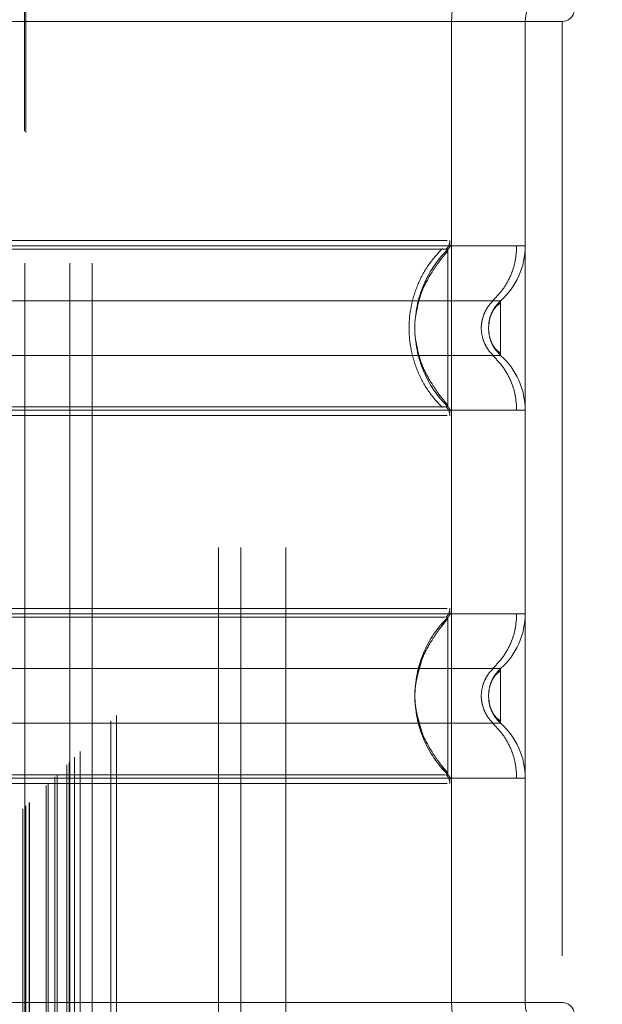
# Model space of a CAD drawing. Header units: inches. Extents: x 0.2 to 10.8, y 0.2 to 8.2.
# Tile 73 of 146: x 3.0764 to 3.1387, y 5.0853 to 5.1907. Entities that reach past the tile are written whole.
import ezdxf

# ---------------------------------------------------------------- set-up
doc = ezdxf.new("R2010")
doc.units = ezdxf.units.IN
doc.header["$MEASUREMENT"] = 0
doc.linetypes.add('HIDDEN', pattern=[0.07500000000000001, 0.05, -0.025])
doc.layers.add('DIMENSIONS', color=140, linetype='Continuous')
doc.styles.add('SLDTEXTSTYLE0', font='TXT', dxfattribs={"width": 0.7})
doc.dimstyles.new('SLDDIMSTYLE0', dxfattribs={"dimtxt": 0.0849609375, "dimasz": 0.13, "dimexe": 0, "dimexo": 0.0625, "dimgap": 0.021240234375, "dimtad": 0, "dimtih": 1, "dimtoh": 1, "dimlfac": 15, "dimrnd": 1e-09, "dimzin": 12, "dimdsep": 46, "dimtxsty": 'SLDTEXTSTYLE0', "dimsah": 1, "dimcen": 0.09, "dimadec": 0, "dimazin": 3, "dimtfac": 1, "dimtofl": 0, "dimtmove": 0, "dimatfit": 3, "dimfxl": 0, "dimfrac": 2, "dimtolj": 1, "dimtzin": 12, "dimarcsym": 0})

# ---------------------------------------------------------------- blocks, each defined once
blk = doc.blocks.new('_D')
at = {"layer": 'DIMENSIONS'}
for p, q in [((3.202962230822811, 5.338666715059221), (2.612633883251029, 5.338666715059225)), ((2.737633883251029, 5.338666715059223), (2.737633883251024, 4.529504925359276)), ((2.576059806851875, 4.37545398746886), (2.547529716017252, 4.37545398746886)), ((2.547529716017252, 4.37545398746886), (2.547529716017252, 4.240423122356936)), ((2.899207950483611, 4.37545398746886), (2.927738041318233, 4.37545398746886)), ((2.927738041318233, 4.37545398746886), (2.927738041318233, 4.240423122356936)), ((2.547529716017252, 4.240423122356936), (2.576059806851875, 4.240423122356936)), ((2.927738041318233, 4.240423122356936), (2.899207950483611, 4.240423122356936)), ((2.737633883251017, 3.346444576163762), (2.737633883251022, 4.221403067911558)), ((3.202962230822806, 3.34644457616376), (2.612633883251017, 3.346444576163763))]:
    blk.add_line(p, q, dxfattribs=at)
for points in [[(2.737633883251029, 5.338666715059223), (2.717633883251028, 5.208666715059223), (2.757633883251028, 5.208666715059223)], [(2.737633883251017, 3.346444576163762), (2.757633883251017, 3.476444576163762), (2.717633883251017, 3.476444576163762)]]:
    blk.add_solid(points, dxfattribs=at)
at = {"layer": 'DIMENSIONS', "char_height": 0.08333333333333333, "attachment_point": 1, "style": 'SLDTEXTSTYLE0'}
for s, insert in [('29.88', (2.576059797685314, 4.501896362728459)), ('759.0', (2.576059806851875, 4.3478454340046))]:
    blk.add_mtext(s, dxfattribs=dict(at, insert=insert))

msp = doc.modelspace()

# ---------------------------------------------------------------- linework, layer by layer
at = {"color": 7, "linetype": 'HIDDEN', "lineweight": 18}
for p, q in [((3.076744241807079, 3.206193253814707), (3.076744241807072, 5.478918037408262)), ((3.077077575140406, 5.478584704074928), (3.077077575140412, 3.20652658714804)), ((3.077077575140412, 3.20652658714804), (3.077077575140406, 5.478584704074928)), ((3.077410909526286, 3.206859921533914), (3.07741090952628, 5.478251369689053)), ((3.077449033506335, 3.206884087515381), (3.077449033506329, 5.478217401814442)), ((3.079244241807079, 3.208693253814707), (3.079244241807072, 5.47641803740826)), ((3.079244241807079, 3.208693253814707), (3.079244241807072, 5.47641803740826)), ((3.079437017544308, 3.208886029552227), (3.079437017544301, 5.47622526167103)), ((3.080180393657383, 3.209629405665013), (3.080180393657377, 5.475481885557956)), ((3.080410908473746, 3.209859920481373), (3.080410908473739, 5.475251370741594)), ((3.081708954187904, 3.211142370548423), (3.081708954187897, 5.473967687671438)), ((3.082274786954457, 3.211723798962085), (3.08227478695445, 5.473387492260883)), ((3.082893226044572, 3.2123422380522), (3.082893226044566, 5.472769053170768)), ((3.086165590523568, 3.215614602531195), (3.086165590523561, 5.469496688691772)), ((3.086748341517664, 3.216199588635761), (3.086748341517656, 5.4689281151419)), ((3.097656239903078, 3.234162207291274), (3.097656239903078, 5.450895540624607)), ((3.097656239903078, 3.234162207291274), (3.097656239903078, 5.450895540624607)), ((3.100056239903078, 3.234162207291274), (3.100056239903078, 5.450895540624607)), ((3.104856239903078, 3.234162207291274), (3.104856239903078, 5.450895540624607)), ((3.0769622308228, 3.264588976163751), (3.0769622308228, 5.420522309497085)), ((3.0817622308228, 3.264588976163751), (3.0817622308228, 5.420522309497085)), ((3.0841622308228, 3.264588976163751), (3.0841622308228, 5.420522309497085)), ((3.0841622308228, 3.264588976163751), (3.0841622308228, 5.420522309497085)), ((3.122602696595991, 5.190462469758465), (3.056985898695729, 5.190462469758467)), ((3.122602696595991, 5.190462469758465), (3.122602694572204, 5.167025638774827)), ((3.134413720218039, 5.190462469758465), (3.122602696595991, 5.190462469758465)), ((3.122602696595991, 5.190462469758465), (3.122602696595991, 5.085475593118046)), ((3.130476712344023, 5.190462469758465), (3.130476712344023, 5.085475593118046)), ((3.130476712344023, 5.190462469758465), (3.130476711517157, 5.166457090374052)), ((3.134413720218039, 5.190462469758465), (3.134413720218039, 5.085475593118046)), ((3.134413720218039, 5.190462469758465), (3.134413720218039, 5.085475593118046)), ((3.126609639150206, 5.158297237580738), (3.126539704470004, 5.157654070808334)), ((3.126539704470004, 5.157654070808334), (3.126609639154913, 5.157010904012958)), ((3.122209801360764, 5.126719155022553), (3.121535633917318, 5.125718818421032)), ((3.122209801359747, 5.126381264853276), (3.122209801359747, 5.12671915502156)), ((3.126609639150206, 5.118927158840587), (3.126539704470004, 5.118283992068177)), ((3.126611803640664, 5.118937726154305), (3.126540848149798, 5.118283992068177)), ((3.126539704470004, 5.118283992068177), (3.126609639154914, 5.117640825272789)), ((3.126540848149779, 5.118283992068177), (3.126611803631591, 5.117630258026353)), ((3.121535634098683, 5.110849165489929), (3.122209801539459, 5.109848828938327)), ((3.122209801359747, 5.109848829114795), (3.122209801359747, 5.110186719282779)), ((3.122602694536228, 5.108912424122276), (3.12260269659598, 5.085475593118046)), ((3.130476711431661, 5.109480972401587), (3.130476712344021, 5.085475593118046)), ((3.122602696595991, 5.085475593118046), (3.056985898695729, 5.085475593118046)), ((3.134413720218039, 5.085475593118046), (3.122602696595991, 5.085475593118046))]:
    msp.add_line(p, q, dxfattribs=at)
at = {"color": 7, "linetype": 'HIDDEN', "lineweight": 18, "flags": 128}
msp.add_lwpolyline([(3.076914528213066, 5.478735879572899), (3.076915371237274, 4.318377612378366), (3.076914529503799, 3.206377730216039)], dxfattribs=at)
at = {"color": 7, "linetype": 'HIDDEN', "lineweight": 18}
for centre, radius, start, end in [((3.134413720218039, 5.190462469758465), 0.01181102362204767, 90, 180), ((3.134413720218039, 5.190462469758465), 0.003937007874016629, 90, 180), ((3.134413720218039, 5.191774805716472), 0.001312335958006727, 270.0000000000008, 0), ((3.121290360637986, 5.167025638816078), 0.001312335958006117, 314.476272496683, 359.9999999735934), ((3.122602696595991, 5.166457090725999), 0.007874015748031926, 311.7633977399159, 0), ((3.122602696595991, 5.148851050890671), 0.007874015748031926, 0, 48.23660226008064), ((3.121290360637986, 5.148282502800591), 0.001312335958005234, 2.753189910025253e-08, 45.52372749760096), ((3.121290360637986, 5.127655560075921), 0.001312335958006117, 314.476272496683, 359.9999999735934), ((3.122602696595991, 5.12708701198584), 0.007874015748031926, 311.7633977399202, 0), ((3.122602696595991, 5.109480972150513), 0.007874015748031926, 0, 48.23660226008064), ((3.121290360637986, 5.108912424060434), 0.001312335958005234, 2.753189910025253e-08, 45.52372749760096), ((3.134413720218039, 5.085475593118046), 0.01181102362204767, 180, 270.0000000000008), ((3.134413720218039, 5.085475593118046), 0.003937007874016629, 180, 270.0000000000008), ((3.134413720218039, 5.084163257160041), 0.001312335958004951, 0, 90)]:
    msp.add_arc(centre, radius, start, end, dxfattribs=at)
for points, knots in [([(3.081451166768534, 3.210906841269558), (3.081449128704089, 3.216051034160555), (3.081444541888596, 3.227628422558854), (3.081446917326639, 3.245746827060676), (3.081448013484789, 3.265056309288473), (3.081447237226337, 3.292920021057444), (3.081447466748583, 3.329249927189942), (3.081447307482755, 3.412851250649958), (3.081447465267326, 3.577189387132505), (3.081447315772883, 3.897456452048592), (3.08144774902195, 4.386111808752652), (3.081446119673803, 4.890037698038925), (3.081448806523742, 5.233403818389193), (3.081447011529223, 5.36506762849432), (3.081448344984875, 5.396319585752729), (3.081446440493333, 5.423191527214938), (3.081445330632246, 5.444870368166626), (3.08145252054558, 5.460080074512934), (3.081459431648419, 5.469555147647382), (3.081467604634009, 5.473930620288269), (3.081468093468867, 5.474192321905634)], [0, 0, 0, 0, 0.006818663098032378, 0.01534590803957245, 0.02401606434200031, 0.03241351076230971, 0.0522794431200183, 0.07217159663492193, 0.1432276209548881, 0.2701107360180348, 0.4966877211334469, 0.7909435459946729, 0.9380678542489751, 0.9518217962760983, 0.9654648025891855, 0.9794925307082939, 0.9874407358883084, 0.9942002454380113, 0.999653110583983, 1, 1, 1, 1]), ([(3.122143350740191, 5.167025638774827), (3.122068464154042, 5.167025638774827), (3.121802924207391, 5.167025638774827), (3.119781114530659, 5.167025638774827), (3.116194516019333, 5.167025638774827), (3.111246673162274, 5.167025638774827), (3.105247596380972, 5.167025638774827), (3.098395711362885, 5.167025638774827), (3.090962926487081, 5.167025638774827), (3.083232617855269, 5.167025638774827), (3.075502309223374, 5.167025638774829), (3.068069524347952, 5.167025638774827), (3.061217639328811, 5.167025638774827), (3.055218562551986, 5.167025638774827), (3.050270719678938, 5.167025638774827), (3.046684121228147, 5.167025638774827), (3.044662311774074, 5.167025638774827), (3.044396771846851, 5.167025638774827), (3.044321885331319, 5.167025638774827)], [0, 0, 0, 0, 0.02656569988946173, 0.09419917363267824, 0.1618326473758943, 0.2294661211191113, 0.2970995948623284, 0.3647330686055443, 0.4323665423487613, 0.5000000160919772, 0.567633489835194, 0.6352669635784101, 0.7029004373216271, 0.770533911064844, 0.8381673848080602, 0.9058008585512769, 0.9734343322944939, 1, 1, 1, 1]), ([(3.122017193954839, 5.166084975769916), (3.122076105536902, 5.166149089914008), (3.122195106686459, 5.166278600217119), (3.122316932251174, 5.166515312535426), (3.122399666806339, 5.166768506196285), (3.122408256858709, 5.166944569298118), (3.1224125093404, 5.167031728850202)], [0, 0, 0, 0, 0.2475269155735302, 0.5000033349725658, 0.7524780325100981, 1, 1, 1, 1]), ([(3.130476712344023, 5.166457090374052), (3.130300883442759, 5.166457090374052), (3.129949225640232, 5.166457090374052), (3.127139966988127, 5.166457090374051), (3.122773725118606, 5.166457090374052), (3.1168530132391, 5.166457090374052), (3.109649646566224, 5.166457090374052), (3.101428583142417, 5.166457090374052), (3.09250892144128, 5.166457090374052), (3.083232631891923, 5.166457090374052), (3.073956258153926, 5.166457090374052), (3.065036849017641, 5.166457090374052), (3.056814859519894, 5.166457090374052), (3.049614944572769, 5.166457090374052), (3.043681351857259, 5.166457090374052), (3.039363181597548, 5.166457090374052), (3.036878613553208, 5.166457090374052), (3.036554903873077, 5.166457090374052), (3.036447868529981, 5.166457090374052)], [0, 0, 0, 0, 0.06454114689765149, 0.1290822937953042, 0.1936234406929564, 0.2581645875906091, 0.3227057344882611, 0.3872468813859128, 0.4517880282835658, 0.5163291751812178, 0.5808703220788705, 0.6454114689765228, 0.7099526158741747, 0.7744937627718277, 0.8390349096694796, 0.9035760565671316, 0.9681172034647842, 1, 1, 1, 1]), ([(3.122209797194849, 5.16608923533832), (3.122215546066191, 5.166089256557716), (3.121192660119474, 5.166089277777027), (3.117291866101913, 5.166089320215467), (3.114401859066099, 5.166089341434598), (3.10718411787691, 5.166089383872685), (3.102861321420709, 5.16608940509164), (3.093435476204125, 5.166089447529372), (3.088334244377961, 5.166089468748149), (3.07813126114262, 5.166089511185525), (3.073029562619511, 5.166089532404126), (3.063604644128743, 5.166089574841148), (3.059280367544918, 5.166089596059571), (3.052063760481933, 5.166089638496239), (3.049173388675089, 5.166089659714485), (3.045272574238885, 5.166089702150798), (3.044247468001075, 5.166089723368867), (3.044255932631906, 5.166089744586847)], [0, 0, 0, 0, 0.125, 0.125, 0.25, 0.25, 0.375, 0.375, 0.5, 0.5, 0.625, 0.625, 0.75, 0.75, 0.875, 0.875, 1, 1, 1, 1]), ([(3.121610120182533, 5.149140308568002), (3.121079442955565, 5.149722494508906), (3.120018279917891, 5.150886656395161), (3.118916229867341, 5.153005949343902), (3.118213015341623, 5.155278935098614), (3.117971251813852, 5.157654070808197), (3.118213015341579, 5.160029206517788), (3.118916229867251, 5.162302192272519), (3.120018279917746, 5.16442148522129), (3.121079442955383, 5.16558564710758), (3.121610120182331, 5.1661678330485)], [0, 0, 0, 0, 0.1250856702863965, 0.2501262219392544, 0.3751553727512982, 0.4999999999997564, 0.6248446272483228, 0.7498737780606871, 0.8749143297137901, 1, 1, 1, 1]), ([(3.122209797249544, 5.149218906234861), (3.11995791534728, 5.1514041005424), (3.117382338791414, 5.157654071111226), (3.11995791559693, 5.163904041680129), (3.122209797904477, 5.166089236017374)], [0.02713175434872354, 0.02713175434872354, 0.02713175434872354, 0.02713175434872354, 0.499999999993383, 0.9728682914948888, 0.9728682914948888, 0.9728682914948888, 0.9728682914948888]), ([(3.122209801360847, 5.165925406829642), (3.121889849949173, 5.165544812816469), (3.121291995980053, 5.164833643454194), (3.120321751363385, 5.163378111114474), (3.119219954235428, 5.161426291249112), (3.118910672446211, 5.15979976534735), (3.118727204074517, 5.158834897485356)], [0, 0, 0, 0, 0.1830305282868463, 0.3420067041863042, 0.6096732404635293, 0.9999999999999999, 0.9999999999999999, 0.9999999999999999, 0.9999999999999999]), ([(3.122209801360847, 5.149218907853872), (3.122209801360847, 5.149196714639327), (3.122209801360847, 5.150596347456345), (3.122209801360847, 5.154342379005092), (3.122209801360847, 5.157654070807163), (3.122209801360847, 5.160965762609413), (3.122209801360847, 5.164711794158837), (3.122209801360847, 5.166111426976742), (3.122209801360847, 5.166089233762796)], [3.14159265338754, 3.14159265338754, 3.14159265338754, 3.14159265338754, 3.92699081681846, 4.31968989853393, 4.71238898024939, 5.10508806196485, 5.49778714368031, 6.28318530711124, 6.28318530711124, 6.28318530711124, 6.28318530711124]), ([(3.126957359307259, 5.160558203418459), (3.127339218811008, 5.160947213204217), (3.128111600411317, 5.161734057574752), (3.128929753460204, 5.163199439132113), (3.129464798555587, 5.164795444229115), (3.129531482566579, 5.165907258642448), (3.12956446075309, 5.166457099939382)], [0, 0, 0, 0, 0.2471297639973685, 0.4998657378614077, 0.7526615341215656, 1, 1, 1, 1]), ([(3.127847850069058, 5.160583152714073), (3.127855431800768, 5.160583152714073), (3.125232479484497, 5.160583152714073), (3.115090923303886, 5.160583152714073), (3.10096088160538, 5.160583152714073), (3.083232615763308, 5.160583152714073), (3.06550434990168, 5.160583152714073), (3.051374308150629, 5.160583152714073), (3.041232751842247, 5.160583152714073), (3.038609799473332, 5.160583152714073), (3.038617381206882, 5.160583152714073)], [4.71241410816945, 4.71241410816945, 4.71241410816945, 4.71241410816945, 5.15721612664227, 5.4883921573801, 5.8858033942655, 6.2832146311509, 6.68062586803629, 7.07803710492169, 7.40921313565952, 7.854015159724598, 7.854015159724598, 7.854015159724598, 7.854015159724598]), ([(3.127088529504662, 5.154698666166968), (3.12689462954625, 5.154895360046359), (3.126506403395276, 5.155289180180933), (3.126098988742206, 5.156023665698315), (3.12583657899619, 5.156818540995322), (3.125745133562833, 5.157654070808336), (3.125836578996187, 5.158489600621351), (3.126098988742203, 5.159284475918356), (3.126506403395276, 5.160018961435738), (3.126894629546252, 5.160412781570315), (3.127088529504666, 5.160609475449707)], [0, 0, 0, 0, 0.124832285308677, 0.24993897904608, 0.3751056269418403, 0.4999999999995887, 0.6248943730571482, 0.7500610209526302, 0.8751677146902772, 1, 1, 1, 1]), ([(3.12784723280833, 5.160583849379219), (3.127656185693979, 5.160386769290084), (3.127273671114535, 5.159992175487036), (3.126932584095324, 5.159430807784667), (3.126824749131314, 5.159076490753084), (3.126797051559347, 5.158985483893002)], [0, 0, 0, 0, 0.425787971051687, 0.8525127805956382, 1, 1, 1, 1]), ([(3.127847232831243, 5.154724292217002), (3.127847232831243, 5.154724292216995), (3.127847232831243, 5.154800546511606), (3.127847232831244, 5.15509407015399), (3.127847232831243, 5.155311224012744), (3.127847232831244, 5.155853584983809), (3.127847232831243, 5.156178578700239), (3.127847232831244, 5.15688720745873), (3.127847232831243, 5.157270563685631), (3.127847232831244, 5.158037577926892), (3.127847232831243, 5.158420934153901), (3.127847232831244, 5.159129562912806), (3.127847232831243, 5.159454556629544), (3.127847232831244, 5.159996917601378), (3.127847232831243, 5.16021407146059), (3.127847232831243, 5.160507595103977), (3.127847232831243, 5.160583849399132), (3.127847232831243, 5.160583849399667)], [0, 0, 0, 0, 0.125, 0.125, 0.25, 0.25, 0.375, 0.375, 0.5, 0.5, 0.625, 0.625, 0.75, 0.75, 0.875, 0.875, 1, 1, 1, 1]), ([(3.127847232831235, 5.160355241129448), (3.127677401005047, 5.160230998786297), (3.127341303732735, 5.159985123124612), (3.126961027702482, 5.15943015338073), (3.12668052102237, 5.158785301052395), (3.12660148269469, 5.158304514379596), (3.126562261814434, 5.158065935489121)], [0, 0, 0, 0, 0.2572717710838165, 0.5091409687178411, 0.7564229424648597, 1, 1, 1, 1]), ([(3.118727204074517, 5.156473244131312), (3.118910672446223, 5.155508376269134), (3.119219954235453, 5.153881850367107), (3.120321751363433, 5.151930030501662), (3.121291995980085, 5.150474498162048), (3.121889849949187, 5.149763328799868), (3.122209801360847, 5.149382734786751)], [0, 0, 0, 0, 0.3903267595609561, 0.6579932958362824, 0.8169694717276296, 1, 1, 1, 1]), ([(3.126562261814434, 5.157242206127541), (3.126601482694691, 5.157003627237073), (3.126680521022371, 5.156522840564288), (3.126961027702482, 5.155877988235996), (3.127341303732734, 5.155323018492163), (3.127677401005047, 5.155077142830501), (3.127847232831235, 5.154952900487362)], [0, 0, 0, 0, 0.2435770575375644, 0.4908590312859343, 0.7427282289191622, 1, 1, 1, 1]), ([(3.126797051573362, 5.156322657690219), (3.126824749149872, 5.156231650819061), (3.126932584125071, 5.155877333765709), (3.127273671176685, 5.155315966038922), (3.127656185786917, 5.154921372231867), (3.127847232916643, 5.154724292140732)], [0, 0, 0, 0, 0.1474872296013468, 0.5742120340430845, 1, 1, 1, 1]), ([(3.038617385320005, 5.154724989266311), (3.038609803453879, 5.154724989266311), (3.041232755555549, 5.154724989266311), (3.051374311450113, 5.154724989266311), (3.065504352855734, 5.154724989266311), (3.083232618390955, 5.154724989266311), (3.100960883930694, 5.154724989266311), (3.11509092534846, 5.154724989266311), (3.125232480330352, 5.154724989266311), (3.127855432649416, 5.154724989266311), (3.127847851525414, 5.154724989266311)], [4.712364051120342, 4.712364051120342, 4.712364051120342, 4.712364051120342, 5.15716607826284, 5.488342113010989, 5.885753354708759, 6.28316459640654, 6.68057583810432, 7.077987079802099, 7.40916311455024, 7.85396503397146, 7.85396503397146, 7.85396503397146, 7.85396503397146]), ([(3.129564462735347, 5.14885104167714), (3.129531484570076, 5.149400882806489), (3.129464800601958, 5.150512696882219), (3.128929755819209, 5.152108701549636), (3.128111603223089, 5.153574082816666), (3.127339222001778, 5.154360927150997), (3.126957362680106, 5.154749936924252)], [0, 0, 0, 0, 0.2473384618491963, 0.5001342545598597, 0.7528702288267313, 1, 1, 1, 1]), ([(3.044255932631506, 5.14921839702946), (3.044247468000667, 5.14921841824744), (3.045272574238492, 5.149218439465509), (3.049173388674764, 5.149218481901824), (3.052063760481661, 5.149218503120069), (3.05928036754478, 5.149218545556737), (3.063604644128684, 5.149218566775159), (3.073029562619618, 5.149218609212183), (3.078131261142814, 5.149218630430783), (3.088334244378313, 5.14921867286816), (3.09343547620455, 5.149218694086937), (3.102861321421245, 5.149218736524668), (3.107184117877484, 5.149218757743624), (3.114401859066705, 5.14921880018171), (3.117291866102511, 5.149218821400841), (3.121192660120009, 5.149218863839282), (3.122215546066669, 5.149218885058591), (3.122209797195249, 5.149218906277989)], [0, 0, 0, 0, 0.125, 0.125, 0.25, 0.25, 0.375, 0.375, 0.5, 0.5, 0.625, 0.625, 0.75, 0.75, 0.875, 0.875, 1, 1, 1, 1]), ([(3.12241251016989, 5.148276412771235), (3.122408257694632, 5.148363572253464), (3.12239966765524, 5.148539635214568), (3.122316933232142, 5.148792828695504), (3.12219510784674, 5.149029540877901), (3.122076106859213, 5.149159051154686), (3.122017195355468, 5.149223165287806)], [0, 0, 0, 0, 0.2475219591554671, 0.4999966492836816, 0.7524730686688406, 1, 1, 1, 1]), ([(3.036447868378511, 5.148851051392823), (3.036554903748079, 5.148851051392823), (3.036878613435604, 5.148851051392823), (3.039363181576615, 5.148851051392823), (3.043681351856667, 5.148851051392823), (3.049614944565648, 5.148851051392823), (3.056814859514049, 5.148851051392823), (3.065036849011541, 5.148851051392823), (3.073956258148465, 5.148851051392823), (3.083232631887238, 5.148851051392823), (3.092508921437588, 5.148851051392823), (3.101428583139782, 5.148851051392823), (3.109649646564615, 5.148851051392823), (3.116853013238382, 5.148851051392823), (3.122773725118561, 5.148851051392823), (3.127139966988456, 5.148851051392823), (3.129949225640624, 5.148851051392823), (3.13030088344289, 5.148851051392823), (3.130476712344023, 5.148851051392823)], [0, 0, 0, 0, 0.03188280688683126, 0.0964239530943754, 0.16096509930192, 0.2255062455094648, 0.2900473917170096, 0.3545885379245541, 0.4191296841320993, 0.4836708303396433, 0.5482119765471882, 0.6127531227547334, 0.6772942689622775, 0.7418354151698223, 0.806376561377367, 0.8709177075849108, 0.935458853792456, 1, 1, 1, 1]), ([(3.044321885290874, 5.148282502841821), (3.044396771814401, 5.148282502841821), (3.044662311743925, 5.148282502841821), (3.046684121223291, 5.148282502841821), (3.050270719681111, 5.148282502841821), (3.055218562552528, 5.148282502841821), (3.061217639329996, 5.148282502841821), (3.068069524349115, 5.148282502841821), (3.075502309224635, 5.148282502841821), (3.083232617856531, 5.148282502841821), (3.090962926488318, 5.148282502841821), (3.098395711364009, 5.148282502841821), (3.105247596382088, 5.148282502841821), (3.111246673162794, 5.148282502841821), (3.116194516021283, 5.148282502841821), (3.119781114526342, 5.148282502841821), (3.121802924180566, 5.148282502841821), (3.122068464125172, 5.148282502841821), (3.122143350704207, 5.148282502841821)], [0, 0, 0, 0, 0.02656567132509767, 0.09419914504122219, 0.1618326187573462, 0.2294660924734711, 0.2970995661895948, 0.36473303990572, 0.432366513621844, 0.4999999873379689, 0.5676334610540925, 0.6352669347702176, 0.7029004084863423, 0.770533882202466, 0.838167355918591, 0.905800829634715, 0.9734343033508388, 1, 1, 1, 1]), ([(3.130476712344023, 5.127087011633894), (3.130300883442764, 5.127087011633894), (3.129949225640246, 5.127087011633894), (3.127139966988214, 5.127087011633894), (3.122773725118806, 5.127087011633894), (3.116853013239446, 5.127087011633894), (3.109649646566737, 5.127087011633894), (3.101428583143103, 5.127087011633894), (3.092508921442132, 5.127087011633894), (3.083232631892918, 5.127087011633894), (3.073956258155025, 5.127087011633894), (3.065036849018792, 5.127087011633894), (3.056814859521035, 5.127087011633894), (3.049614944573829, 5.127087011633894), (3.04368135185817, 5.127087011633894), (3.0393631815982, 5.127087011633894), (3.036878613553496, 5.127087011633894), (3.036554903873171, 5.127087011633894), (3.036447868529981, 5.127087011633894)], [0, 0, 0, 0, 0.06454114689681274, 0.1290822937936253, 0.1936234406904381, 0.2581645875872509, 0.3227057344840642, 0.3872468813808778, 0.4517880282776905, 0.5163291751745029, 0.5808703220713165, 0.6454114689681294, 0.7099526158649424, 0.7744937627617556, 0.8390349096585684, 0.903576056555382, 0.9681172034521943, 1, 1, 1, 1]), ([(3.122143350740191, 5.12765556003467), (3.122068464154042, 5.12765556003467), (3.121802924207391, 5.12765556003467), (3.119781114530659, 5.12765556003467), (3.116194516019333, 5.12765556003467), (3.111246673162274, 5.12765556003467), (3.105247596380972, 5.12765556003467), (3.098395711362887, 5.12765556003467), (3.090962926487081, 5.12765556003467), (3.083232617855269, 5.12765556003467), (3.075502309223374, 5.12765556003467), (3.068069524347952, 5.12765556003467), (3.061217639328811, 5.12765556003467), (3.055218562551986, 5.12765556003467), (3.050270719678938, 5.12765556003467), (3.046684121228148, 5.12765556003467), (3.044662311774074, 5.12765556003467), (3.044396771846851, 5.12765556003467), (3.044321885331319, 5.12765556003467)], [0, 0, 0, 0, 0.02656569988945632, 0.09419917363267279, 0.1618326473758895, 0.229466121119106, 0.2970995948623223, 0.3647330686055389, 0.4323665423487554, 0.5000000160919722, 0.5676334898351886, 0.6352669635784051, 0.7029004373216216, 0.770533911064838, 0.8381673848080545, 0.9058008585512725, 0.9734343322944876, 1, 1, 1, 1]), ([(3.122017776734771, 5.126714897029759), (3.122076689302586, 5.126779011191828), (3.122195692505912, 5.12690852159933), (3.122317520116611, 5.127145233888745), (3.122400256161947, 5.127398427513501), (3.12240884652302, 5.127574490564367), (3.122413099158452, 5.127661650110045)], [0, 0, 0, 0, 0.2475266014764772, 0.5000029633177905, 0.7524777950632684, 0.9999999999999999, 0.9999999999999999, 0.9999999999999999, 0.9999999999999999]), ([(3.126957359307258, 5.121188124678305), (3.127339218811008, 5.121577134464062), (3.128111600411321, 5.122363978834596), (3.128929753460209, 5.123829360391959), (3.129464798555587, 5.125425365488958), (3.129531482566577, 5.126537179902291), (3.129564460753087, 5.127087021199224)], [0, 0, 0, 0, 0.2471297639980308, 0.4998657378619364, 0.7526615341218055, 1, 1, 1, 1]), ([(3.121954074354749, 5.126719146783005), (3.121929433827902, 5.126719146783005), (3.121796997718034, 5.126719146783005), (3.120696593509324, 5.126719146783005), (3.118357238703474, 5.126719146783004), (3.114463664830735, 5.126719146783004), (3.108894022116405, 5.126719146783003), (3.101587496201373, 5.126719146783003), (3.092830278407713, 5.126719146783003), (3.083232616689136, 5.126719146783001), (3.073634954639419, 5.126719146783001), (3.064877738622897, 5.126719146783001), (3.057571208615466, 5.126719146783), (3.052001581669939, 5.126719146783), (3.048107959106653, 5.126719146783), (3.045768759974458, 5.126719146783), (3.044668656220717, 5.126719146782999), (3.044536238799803, 5.126719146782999), (3.044511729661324, 5.126719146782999)], [0, 0, 0, 0, 0.01170879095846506, 0.06293155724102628, 0.1206490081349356, 0.185179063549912, 0.2564308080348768, 0.3337141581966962, 0.4156154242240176, 0.5000373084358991, 0.5844591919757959, 0.6663604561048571, 0.7436438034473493, 0.8148955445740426, 0.8794255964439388, 0.9371430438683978, 0.9883658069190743, 1, 1, 1, 1]), ([(3.122209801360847, 5.126555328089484), (3.121889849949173, 5.12617473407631), (3.121291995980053, 5.125463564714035), (3.120321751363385, 5.124008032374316), (3.119219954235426, 5.122056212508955), (3.11891067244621, 5.120429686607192), (3.118727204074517, 5.119464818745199)], [0, 0, 0, 0, 0.1830305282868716, 0.3420067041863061, 0.6096732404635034, 1, 1, 1, 1]), ([(3.122209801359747, 5.110186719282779), (3.122209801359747, 5.110260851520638), (3.122209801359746, 5.110491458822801), (3.122209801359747, 5.112207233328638), (3.122209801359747, 5.114961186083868), (3.122209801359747, 5.118283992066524), (3.122209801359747, 5.121606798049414), (3.122209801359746, 5.124360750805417), (3.122209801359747, 5.126076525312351), (3.122209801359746, 5.126307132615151), (3.122209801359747, 5.126381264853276)], [0, 0, 0, 0, 0.06819172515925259, 0.2121278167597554, 0.3560639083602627, 0.4999999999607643, 0.6439360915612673, 0.7878721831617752, 0.9318082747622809, 1, 1, 1, 1]), ([(3.11950796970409, 5.122390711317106), (3.119088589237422, 5.121021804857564), (3.118249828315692, 5.11828399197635), (3.11908858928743, 5.115546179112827), (3.119507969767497, 5.114177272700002)], [0, 0, 0, 0, 0.5000000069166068, 1, 1, 1, 1]), ([(3.127847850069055, 5.121213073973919), (3.127855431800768, 5.121213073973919), (3.125232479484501, 5.121213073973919), (3.115090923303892, 5.121213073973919), (3.100960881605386, 5.121213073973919), (3.083232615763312, 5.121213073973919), (3.06550434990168, 5.121213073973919), (3.051374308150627, 5.121213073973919), (3.041232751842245, 5.121213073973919), (3.038609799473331, 5.121213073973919), (3.038617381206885, 5.121213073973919)], [4.71241410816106, 4.71241410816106, 4.71241410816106, 4.71241410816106, 5.15721612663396, 5.48839215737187, 5.88580339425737, 6.28321463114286, 6.68062586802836, 7.07803710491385, 7.40921313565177, 7.854015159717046, 7.854015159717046, 7.854015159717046, 7.854015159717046]), ([(3.127088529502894, 5.115328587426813), (3.12689462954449, 5.115525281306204), (3.126506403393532, 5.115919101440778), (3.126098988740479, 5.116653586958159), (3.125836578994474, 5.117448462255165), (3.125745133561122, 5.118283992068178), (3.125836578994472, 5.119119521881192), (3.126098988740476, 5.119914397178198), (3.126506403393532, 5.120648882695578), (3.126894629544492, 5.121042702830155), (3.127088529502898, 5.121239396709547)], [0, 0, 0, 0, 0.1248322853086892, 0.2499389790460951, 0.3751056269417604, 0.4999999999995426, 0.6248943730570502, 0.7500610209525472, 0.8751677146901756, 1, 1, 1, 1]), ([(3.127847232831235, 5.12098516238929), (3.127677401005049, 5.12086092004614), (3.127341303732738, 5.120615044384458), (3.126961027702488, 5.120060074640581), (3.126680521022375, 5.119415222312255), (3.126601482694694, 5.118934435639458), (3.126562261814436, 5.118695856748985)], [0, 0, 0, 0, 0.2572717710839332, 0.5091409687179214, 0.7564229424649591, 1, 1, 1, 1]), ([(3.12784723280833, 5.121213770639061), (3.127656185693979, 5.121016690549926), (3.127273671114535, 5.120622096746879), (3.126932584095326, 5.120060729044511), (3.126824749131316, 5.119706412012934), (3.12679705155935, 5.119615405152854)], [0, 0, 0, 0, 0.4257879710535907, 0.8525127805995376, 1, 1, 1, 1]), ([(3.127847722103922, 5.121213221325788), (3.127651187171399, 5.121018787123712), (3.12729999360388, 5.120671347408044), (3.12707427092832, 5.120233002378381), (3.126974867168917, 5.120039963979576)], [0, 0, 0, 0, 0.5596199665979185, 1, 1, 1, 1]), ([(3.127847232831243, 5.115354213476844), (3.127847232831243, 5.115354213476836), (3.127847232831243, 5.115430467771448), (3.127847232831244, 5.115723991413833), (3.127847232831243, 5.115941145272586), (3.127847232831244, 5.116483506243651), (3.127847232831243, 5.116808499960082), (3.127847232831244, 5.117517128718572), (3.127847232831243, 5.117900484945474), (3.127847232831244, 5.118667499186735), (3.127847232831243, 5.119050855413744), (3.127847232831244, 5.119759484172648), (3.127847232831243, 5.120084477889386), (3.127847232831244, 5.12062683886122), (3.127847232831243, 5.120843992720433), (3.127847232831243, 5.121137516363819), (3.127847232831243, 5.121213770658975), (3.127847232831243, 5.12121377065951)], [0, 0, 0, 0, 0.125, 0.125, 0.25, 0.25, 0.375, 0.375, 0.5, 0.5, 0.625, 0.625, 0.75, 0.75, 0.875, 0.875, 1, 1, 1, 1]), ([(3.126562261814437, 5.117872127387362), (3.126601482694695, 5.117633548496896), (3.126680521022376, 5.117152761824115), (3.126961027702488, 5.11650790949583), (3.127341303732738, 5.115952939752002), (3.127677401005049, 5.115707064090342), (3.127847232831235, 5.115582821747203)], [0, 0, 0, 0, 0.2435770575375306, 0.4908590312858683, 0.7427282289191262, 1, 1, 1, 1]), ([(3.118727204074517, 5.117103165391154), (3.118910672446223, 5.116138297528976), (3.119219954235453, 5.114511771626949), (3.120321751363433, 5.112559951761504), (3.121291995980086, 5.11110441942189), (3.121889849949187, 5.110393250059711), (3.122209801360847, 5.110012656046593)], [0, 0, 0, 0, 0.3903267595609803, 0.6579932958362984, 0.8169694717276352, 1, 1, 1, 1]), ([(3.126797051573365, 5.116952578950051), (3.126824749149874, 5.116861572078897), (3.126932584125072, 5.116507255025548), (3.127273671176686, 5.115945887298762), (3.127656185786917, 5.11555129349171), (3.127847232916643, 5.115354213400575)], [0, 0, 0, 0, 0.1474872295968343, 0.5742120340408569, 1, 1, 1, 1]), ([(3.126974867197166, 5.11652802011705), (3.127074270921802, 5.116334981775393), (3.127299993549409, 5.115896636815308), (3.127651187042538, 5.115549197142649), (3.127847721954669, 5.115354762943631)], [0, 0, 0, 0, 0.4403799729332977, 1, 1, 1, 1]), ([(3.038617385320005, 5.115354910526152), (3.038609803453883, 5.115354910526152), (3.041232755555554, 5.115354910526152), (3.051374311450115, 5.115354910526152), (3.065504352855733, 5.115354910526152), (3.083232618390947, 5.115354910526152), (3.100960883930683, 5.115354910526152), (3.115090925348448, 5.115354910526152), (3.125232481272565, 5.115354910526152), (3.127855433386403, 5.115354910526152), (3.127847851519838, 5.115354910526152)], [4.712364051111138, 4.712364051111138, 4.712364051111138, 4.712364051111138, 5.157166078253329, 5.4883421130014, 5.88575335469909, 6.28316459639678, 6.680575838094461, 7.07798707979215, 7.409163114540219, 7.853965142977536, 7.853965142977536, 7.853965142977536, 7.853965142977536]), ([(3.129564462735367, 5.109480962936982), (3.129531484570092, 5.110030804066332), (3.129464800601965, 5.111142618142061), (3.128929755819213, 5.112738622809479), (3.128111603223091, 5.11420400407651), (3.127339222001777, 5.114990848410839), (3.126957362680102, 5.115379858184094)], [0, 0, 0, 0, 0.2473384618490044, 0.500134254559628, 0.7528702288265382, 1, 1, 1, 1]), ([(3.036447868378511, 5.109480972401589), (3.036554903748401, 5.109480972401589), (3.036878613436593, 5.109480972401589), (3.03936318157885, 5.109480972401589), (3.043681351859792, 5.109480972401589), (3.049614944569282, 5.109480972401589), (3.056814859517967, 5.109480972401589), (3.065036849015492, 5.109480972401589), (3.073956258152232, 5.109480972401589), (3.083232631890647, 5.109480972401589), (3.092508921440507, 5.109480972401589), (3.101428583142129, 5.109480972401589), (3.109649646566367, 5.109480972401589), (3.116853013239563, 5.109480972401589), (3.122773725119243, 5.109480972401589), (3.127139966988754, 5.109480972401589), (3.12994922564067, 5.109480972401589), (3.130300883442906, 5.109480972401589), (3.130476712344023, 5.109480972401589)], [0, 0, 0, 0, 0.03188280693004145, 0.09642395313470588, 0.1609650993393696, 0.2255062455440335, 0.2900473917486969, 0.354588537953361, 0.4191296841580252, 0.4836708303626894, 0.5482119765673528, 0.6127531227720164, 0.677294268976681, 0.7418354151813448, 0.8063765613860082, 0.8709177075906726, 0.9354588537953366, 1, 1, 1, 1]), ([(3.044321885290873, 5.108912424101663), (3.044396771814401, 5.108912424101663), (3.044662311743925, 5.108912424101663), (3.04668412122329, 5.108912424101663), (3.050270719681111, 5.108912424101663), (3.055218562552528, 5.108912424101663), (3.061217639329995, 5.108912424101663), (3.068069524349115, 5.108912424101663), (3.075502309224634, 5.108912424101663), (3.083232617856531, 5.108912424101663), (3.090962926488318, 5.108912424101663), (3.098395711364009, 5.108912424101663), (3.105247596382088, 5.108912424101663), (3.111246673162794, 5.108912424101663), (3.116194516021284, 5.108912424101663), (3.119781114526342, 5.108912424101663), (3.121802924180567, 5.108912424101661), (3.122068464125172, 5.108912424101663), (3.122143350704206, 5.108912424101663)], [0, 0, 0, 0, 0.02656567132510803, 0.09419914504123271, 0.1618326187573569, 0.2294660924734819, 0.2970995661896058, 0.3647330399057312, 0.4323665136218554, 0.4999999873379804, 0.5676334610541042, 0.6352669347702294, 0.7029004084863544, 0.7705338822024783, 0.8381673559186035, 0.9058008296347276, 0.9734343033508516, 1, 1, 1, 1]), ([(3.044511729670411, 5.109848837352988), (3.044536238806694, 5.109848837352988), (3.044668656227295, 5.109848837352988), (3.045768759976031, 5.109848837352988), (3.048107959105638, 5.109848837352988), (3.052001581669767, 5.109848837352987), (3.057571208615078, 5.109848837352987), (3.064877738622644, 5.109848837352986), (3.073634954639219, 5.109848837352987), (3.083232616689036, 5.109848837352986), (3.092830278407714, 5.109848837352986), (3.101587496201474, 5.109848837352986), (3.108894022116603, 5.109848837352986), (3.114463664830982, 5.109848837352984), (3.118357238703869, 5.109848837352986), (3.120696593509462, 5.109848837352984), (3.121796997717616, 5.109848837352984), (3.121929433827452, 5.109848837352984), (3.121954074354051, 5.109848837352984)], [0, 0, 0, 0, 0.01163419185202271, 0.06285695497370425, 0.1205744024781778, 0.1851044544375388, 0.2563561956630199, 0.3336395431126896, 0.4155408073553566, 0.4999626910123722, 0.5843845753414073, 0.6662858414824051, 0.7435691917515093, 0.8148209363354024, 0.879350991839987, 0.9370684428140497, 0.98829120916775, 1, 1, 1, 1]), ([(3.122413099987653, 5.108906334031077), (3.122408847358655, 5.108993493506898), (3.122400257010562, 5.109169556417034), (3.122317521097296, 5.109422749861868), (3.122195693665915, 5.109659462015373), (3.122076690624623, 5.109788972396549), (3.122017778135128, 5.109853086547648)], [0, 0, 0, 0, 0.2475221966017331, 0.499997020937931, 0.7524733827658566, 1, 1, 1, 1])]:
    msp.add_open_spline(points, degree=3, knots=knots, dxfattribs=at)
for points in [[(3.122209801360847, 5.166089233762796), (3.121093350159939, 5.164992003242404), (3.119297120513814, 5.162348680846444), (3.118666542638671, 5.159221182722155), (3.118669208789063, 5.157654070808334)], [(3.118669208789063, 5.157654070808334), (3.118666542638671, 5.156086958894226), (3.119297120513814, 5.152959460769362), (3.121093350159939, 5.150316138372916), (3.122209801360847, 5.149218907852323)], [(3.122209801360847, 5.126719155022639), (3.121093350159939, 5.125621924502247), (3.119297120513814, 5.122978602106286), (3.118666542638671, 5.119851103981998), (3.118669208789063, 5.118283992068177)], [(3.118669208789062, 5.118283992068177), (3.118666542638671, 5.116716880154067), (3.119297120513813, 5.113589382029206), (3.121093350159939, 5.110946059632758), (3.122209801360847, 5.109848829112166)]]:
    msp.add_open_spline(points, degree=3, dxfattribs=at)

# ---------------------------------------------------------------- dimensions: what is measured, and where the dimension line sits
at = {"layer": 'DIMENSIONS'}
dim = msp.add_linear_dim(base=(2.737633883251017, 3.346444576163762), p1=(3.25296223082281, 5.338666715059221), p2=(3.252962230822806, 3.346444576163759), angle=90.0000000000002, dimstyle='SLDDIMSTYLE0', dxfattribs=at)
dim.commit()
dim.dimension.update_dxf_attribs({"geometry": '_D', "text_midpoint": (2.737633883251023, 4.375453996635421), "dimtype": 160})

doc.saveas('drawing.dxf')
